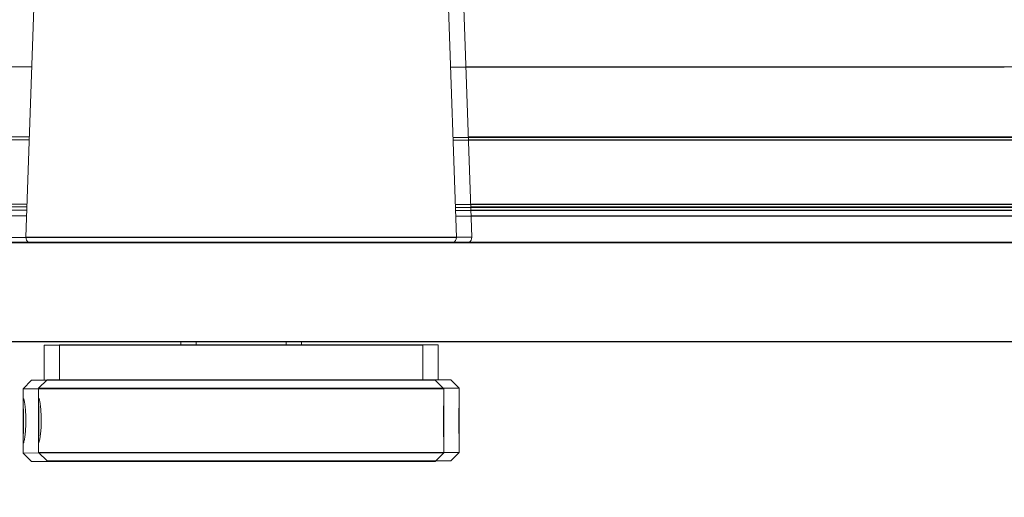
# Model space of a CAD drawing. Header units: feet. Extents: x 0 to 152726, y 0 to 59505.
# Tile 16 of 85: x 152346.045 to 152346.338, y 59280.594 to 59280.736. Entities that reach past the tile are written whole.
import ezdxf
from ezdxf import colors
from ezdxf.entities.mleader import LeaderData, LeaderLine
from ezdxf.math import Vec2, Vec3

# ---------------------------------------------------------------- set-up
doc = ezdxf.new("R2010")
doc.units = ezdxf.units.FT
doc.header["$LTSCALE"] = 0.1
doc.header["$MEASUREMENT"] = 0
for name, color, linetype, lineweight in [('BR_P_Slab_Object', 2, 'Continuous', 30), ('new FSB deck grid - PV_P_Curb', 1, 'Continuous', 13), ('PV_P_EOP_Br', 252, 'Continuous', 30), ('SC_Scratch7', 252, 'Continuous', 0)]:
    doc.layers.add(name, color=color, linetype=linetype, lineweight=lineweight)
doc.layers.add('L-ANNO-NOTE', color=30, linetype='Continuous')
doc.styles.add('Arial', font='arial.ttf')

# ---------------------------------------------------------------- blocks, each defined once
blk = doc.blocks.new('HIGH ST SCREENWALL_2 PANEL PLAN_8')
at = {"layer": 'SC_Scratch7', "lineweight": 0}
for p, q in [((-2.395948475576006, 0.2949035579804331), (-2.398448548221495, 0.29240364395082)), ((-2.395948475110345, 0.2949035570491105), (-2.39844854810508, 0.29240364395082)), ((-2.395948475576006, 0.2949035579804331), (-2.275948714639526, 0.2948996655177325)), ((-2.395948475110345, 0.2949035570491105), (-2.275948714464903, 0.2948996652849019)), ((-2.273448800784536, 0.2923995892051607), (-2.275948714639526, 0.2948996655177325)), ((-2.273448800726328, 0.2923995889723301), (-2.275948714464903, 0.2948996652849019)), ((-2.39844854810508, 0.29240364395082), (-2.398448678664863, 0.2884054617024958)), ((-2.398448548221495, 0.29240364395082), (-2.398448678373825, 0.2884054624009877)), ((-2.398448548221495, 0.29240364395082), (-2.273448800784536, 0.2923995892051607)), ((-2.39844854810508, 0.29240364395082), (-2.273448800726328, 0.2923995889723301)), ((-2.273448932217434, 0.2883349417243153), (-2.273448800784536, 0.2923995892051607)), ((-2.273448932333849, 0.2883349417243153), (-2.273448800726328, 0.2923995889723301)), ((-2.398448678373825, 0.2884054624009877), (-2.398449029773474, 0.2775612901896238)), ((-2.398448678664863, 0.2884054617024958), (-2.398449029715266, 0.2775612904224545)), ((-2.273449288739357, 0.2773599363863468), (-2.273448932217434, 0.2883349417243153)), ((-2.273449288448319, 0.2773599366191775), (-2.273448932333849, 0.2883349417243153)), ((-2.398449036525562, 0.2773642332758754), (-2.398449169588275, 0.2732895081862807)), ((-2.398449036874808, 0.2773642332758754), (-2.398449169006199, 0.2732895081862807)), ((-2.273449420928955, 0.2732854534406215), (-2.273449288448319, 0.2773599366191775)), ((-2.273449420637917, 0.2732854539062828), (-2.273449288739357, 0.2773599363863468)), ((-2.398449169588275, 0.2732895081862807), (-2.395949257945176, 0.2707894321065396)), ((-2.398449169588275, 0.2732895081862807), (-2.273449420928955, 0.2732854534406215)), ((-2.398449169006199, 0.2732895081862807), (-2.39594925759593, 0.2707894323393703)), ((-2.398449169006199, 0.2732895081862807), (-2.273449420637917, 0.2732854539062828)), ((-2.275949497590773, 0.2707855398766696), (-2.273449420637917, 0.2732854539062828)), ((-2.275949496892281, 0.2707855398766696), (-2.273449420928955, 0.2732854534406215)), ((-2.39594925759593, 0.2707894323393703), (-2.275949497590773, 0.2707855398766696)), ((-2.395949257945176, 0.2707894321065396), (-2.275949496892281, 0.2707855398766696)), ((-2.392199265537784, 0.2707893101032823), (-2.392199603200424, 0.260372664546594)), ((-2.392199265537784, 0.2707893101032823), (-2.392199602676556, 0.2603726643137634)), ((-2.279699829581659, 0.2603690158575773), (-2.279699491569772, 0.2707856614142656)), ((-2.279699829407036, 0.260369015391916), (-2.279699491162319, 0.2707856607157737)), ((-4.330737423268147, 0.2594414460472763), (-0.3411620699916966, 0.2593120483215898)), ((-2.279699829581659, 0.2603690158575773), (-2.392199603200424, 0.260372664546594)), ((-2.279699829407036, 0.260369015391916), (-2.392199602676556, 0.2603726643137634)), ((-2.351574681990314, 0.2603713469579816), (-2.351574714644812, 0.2593772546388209)), ((-2.351574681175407, 0.2603713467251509), (-2.35157471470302, 0.2593772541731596)), ((-2.320324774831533, 0.2593762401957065), (-2.320324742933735, 0.2603703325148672)), ((-2.32032477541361, 0.2593762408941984), (-2.320324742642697, 0.2603703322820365)), ((-4.3307383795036, 0.2299415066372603), (-0.3411630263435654, 0.2298121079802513)), ((-2.402237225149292, 0.228344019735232), (-2.398290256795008, 0.1152123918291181)), ((-2.335950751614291, 0.2283418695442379), (-2.402237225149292, 0.228344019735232)), ((-2.402237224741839, 0.2283440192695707), (-2.398290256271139, 0.1152123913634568)), ((-2.335950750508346, 0.2283418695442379), (-2.402237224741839, 0.2283440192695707)), ((-2.269664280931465, 0.2283397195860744), (-2.335950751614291, 0.2283418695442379)), ((-2.269664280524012, 0.2283397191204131), (-2.335950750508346, 0.2283418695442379)), ((-2.273618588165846, 0.1152083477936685), (-2.269664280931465, 0.2283397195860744)), ((-2.273618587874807, 0.1152083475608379), (-2.269664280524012, 0.2283397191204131)), ((-4.174489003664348, 0.2203500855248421), (-2.401956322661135, 0.2202925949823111)), ((-4.173220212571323, 0.2220823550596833), (-2.402016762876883, 0.2220249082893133)), ((-2.26994570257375, 0.2202883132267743), (-0.4974130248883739, 0.2202308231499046)), ((-2.26994570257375, 0.2202883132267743), (-0.4974130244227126, 0.2202308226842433)), ((-2.269885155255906, 0.222020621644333), (-0.4986817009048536, 0.2219631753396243)), ((-2.269885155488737, 0.2220206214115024), (-0.4986817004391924, 0.2219631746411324)), ((-2.401895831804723, 0.2185587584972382), (-4.158864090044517, 0.2186157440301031)), ((-2.40192445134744, 0.2193789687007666), (-4.158864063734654, 0.2194359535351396)), ((-0.5130380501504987, 0.2184974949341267), (-2.270006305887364, 0.218554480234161)), ((-0.5130380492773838, 0.218497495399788), (-2.270006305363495, 0.2185544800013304)), ((-0.5130380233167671, 0.2193177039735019), (-2.269977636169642, 0.2193746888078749)), ((-0.5130380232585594, 0.2193177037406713), (-2.26997763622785, 0.2193746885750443)), ((-2.401226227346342, 0.1993658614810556), (-4.158864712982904, 0.1994228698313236)), ((-0.5130386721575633, 0.1993046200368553), (-2.270677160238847, 0.1993616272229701)), ((-0.5130386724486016, 0.1993046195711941), (-2.270677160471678, 0.1993616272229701)), ((-2.401197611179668, 0.1985456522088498), (-4.15886473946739, 0.1986026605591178)), ((-0.5130386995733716, 0.1984844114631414), (-2.270705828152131, 0.1985414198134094)), ((-0.5130386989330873, 0.1984844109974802), (-2.270705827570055, 0.1985414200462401)), ((-2.400470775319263, 0.1777123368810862), (-2.565118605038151, 0.1777176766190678)), ((-2.400470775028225, 0.1777123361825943), (-2.565118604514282, 0.1777176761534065)), ((-2.106786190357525, 0.1777028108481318), (-2.271434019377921, 0.1777081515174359)), ((-2.106786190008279, 0.1777028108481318), (-2.271434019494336, 0.177708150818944))]:
    blk.add_line(p, q, dxfattribs=at)
for centre, start, end in [((-2.40059780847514, 0.2284012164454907), 115.734717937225, 181.9981416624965), ((-2.400597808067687, 0.2284012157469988), 115.734717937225, 181.9981416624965), ((-2.271303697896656, 0.2283970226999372), 357.9981416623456, 64.26156538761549), ((-2.271303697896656, 0.2283970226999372), 357.9981416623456, 64.26156538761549)]:
    blk.add_arc(centre, 0.001640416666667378, start, end, dxfattribs=at)
for points, knots in [([(-2.398368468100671, 0.2828465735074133), (-2.398372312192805, 0.2835764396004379), (-2.398379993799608, 0.2850360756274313), (-2.398427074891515, 0.2869802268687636), (-2.398457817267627, 0.2884635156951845), (-2.39843316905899, 0.2893160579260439), (-2.398327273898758, 0.2894385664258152), (-2.39814874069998, 0.2888221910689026), (-2.397937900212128, 0.287537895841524), (-2.397754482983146, 0.2857234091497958), (-2.397657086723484, 0.2835821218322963), (-2.397678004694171, 0.2813623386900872), (-2.397809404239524, 0.2793132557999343), (-2.398008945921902, 0.2776573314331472), (-2.398215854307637, 0.2765812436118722), (-2.398373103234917, 0.2762119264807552), (-2.398450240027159, 0.2765883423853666), (-2.398451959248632, 0.2776640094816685), (-2.398411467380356, 0.2793218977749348), (-2.398374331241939, 0.2811512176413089), (-2.398370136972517, 0.2823647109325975), (-2.398368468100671, 0.2828465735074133)], [0, 0, 0, 0, 0.05349003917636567, 0.1069730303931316, 0.1606387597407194, 0.2144249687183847, 0.2680134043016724, 0.3213959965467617, 0.3748823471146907, 0.428621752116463, 0.4823711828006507, 0.5358682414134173, 0.5892453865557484, 0.642821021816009, 0.6966044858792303, 0.7502816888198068, 0.8037058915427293, 0.857123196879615, 0.9107890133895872, 0.9645754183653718, 1, 1, 1, 1]), ([(-2.398368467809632, 0.2828465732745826), (-2.398372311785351, 0.2835764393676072), (-2.398379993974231, 0.2850360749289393), (-2.3984270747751, 0.2869802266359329), (-2.398457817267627, 0.2884635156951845), (-2.398433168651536, 0.2893160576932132), (-2.398327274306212, 0.2894385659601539), (-2.398148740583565, 0.2888221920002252), (-2.397937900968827, 0.2875378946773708), (-2.397754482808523, 0.2857234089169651), (-2.397657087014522, 0.2835821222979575), (-2.397678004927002, 0.2813623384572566), (-2.397809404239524, 0.2793132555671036), (-2.39800894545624, 0.2776573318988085), (-2.398215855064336, 0.2765812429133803), (-2.398373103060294, 0.2762119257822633), (-2.398450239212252, 0.2765883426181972), (-2.398451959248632, 0.2776640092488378), (-2.398411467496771, 0.2793218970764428), (-2.398374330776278, 0.2811512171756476), (-2.398370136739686, 0.2823647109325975), (-2.398368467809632, 0.2828465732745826)], [0, 0, 0, 0, 0.05349003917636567, 0.1069730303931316, 0.1606387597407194, 0.2144249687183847, 0.2680134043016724, 0.3213959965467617, 0.3748823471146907, 0.428621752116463, 0.4823711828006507, 0.5358682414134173, 0.5892453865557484, 0.642821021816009, 0.6966044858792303, 0.7502816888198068, 0.8037058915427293, 0.857123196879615, 0.9107890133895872, 0.9645754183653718, 1, 1, 1, 1]), ([(-2.273456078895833, 0.2773599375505), (-2.27345441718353, 0.2774807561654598), (-2.273448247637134, 0.2779295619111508), (-2.27348921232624, 0.2793369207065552), (-2.273526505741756, 0.2813608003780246), (-2.27353360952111, 0.2835964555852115), (-2.27350328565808, 0.2857089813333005), (-2.273457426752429, 0.2874002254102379), (-2.273455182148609, 0.2880610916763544), (-2.27345425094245, 0.2883349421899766)], [0, 0, 0, 0, 0.06072773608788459, 0.2255858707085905, 0.390818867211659, 0.5554446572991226, 0.7194280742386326, 0.8837361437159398, 1, 1, 1, 1]), ([(-2.273456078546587, 0.2773599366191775), (-2.273454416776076, 0.2774807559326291), (-2.273448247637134, 0.2779295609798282), (-2.273489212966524, 0.279336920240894), (-2.27352650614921, 0.2813608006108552), (-2.273533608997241, 0.2835964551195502), (-2.273503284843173, 0.2857089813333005), (-2.273457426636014, 0.2874002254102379), (-2.27345518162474, 0.2880610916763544), (-2.273454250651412, 0.2883349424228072)], [0, 0, 0, 0, 0.06072773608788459, 0.2255858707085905, 0.390818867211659, 0.5554446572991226, 0.7194280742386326, 0.8837361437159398, 1, 1, 1, 1])]:
    blk.add_open_spline(points, degree=3, knots=knots, dxfattribs=at)
blk = doc.blocks.new('HIGH ST SCREENWALL_2 PANEL PLAN_9')
at = {"layer": 'SC_Scratch7', "lineweight": 0}
for p, q in [((-6.401148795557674, 0.2950334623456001), (-6.403648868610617, 0.2925335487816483)), ((-6.401148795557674, 0.2950334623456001), (-6.281149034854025, 0.2950295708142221)), ((-6.278649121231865, 0.2925294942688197), (-6.281149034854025, 0.2950295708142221)), ((-6.403648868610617, 0.2925335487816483), (-6.403648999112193, 0.2885353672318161)), ((-6.403648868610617, 0.2925335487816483), (-6.278649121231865, 0.2925294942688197)), ((-6.278649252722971, 0.2884648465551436), (-6.278649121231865, 0.2925294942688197)), ((-6.403648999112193, 0.2885353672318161), (-6.403649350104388, 0.2776911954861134)), ((-6.278649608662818, 0.277489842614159), (-6.278649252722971, 0.2884648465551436)), ((-6.403649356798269, 0.2774941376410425), (-6.403649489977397, 0.273419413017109)), ((-6.278649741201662, 0.2734153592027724), (-6.278649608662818, 0.277489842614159)), ((-6.403649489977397, 0.273419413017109), (-6.401149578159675, 0.2709193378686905)), ((-6.403649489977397, 0.273419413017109), (-6.278649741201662, 0.2734153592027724)), ((-6.281149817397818, 0.2709154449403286), (-6.278649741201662, 0.2734153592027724)), ((-6.401149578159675, 0.2709193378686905), (-6.281149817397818, 0.2709154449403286)), ((-6.39739958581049, 0.2709192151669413), (-6.397399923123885, 0.260502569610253)), ((-6.28490014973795, 0.2604989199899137), (-6.284899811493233, 0.2709155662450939)), ((-8.335937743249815, 0.2595713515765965), (-4.34636239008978, 0.2594419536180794)), ((-6.28490014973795, 0.2604989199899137), (-6.397399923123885, 0.260502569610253)), ((-6.356775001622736, 0.2605012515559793), (-6.356775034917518, 0.2595071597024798)), ((-6.325525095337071, 0.2595061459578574), (-6.325525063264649, 0.2605002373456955)), ((-8.33593870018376, 0.230071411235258), (-4.346363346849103, 0.2299420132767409)), ((-6.341151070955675, 0.2284717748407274), (-6.407437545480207, 0.2284739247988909)), ((-6.274864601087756, 0.2284696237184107), (-6.341151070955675, 0.2284717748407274)), ((-6.278818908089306, 0.1153382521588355), (-6.274864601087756, 0.2284696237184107)), ((-6.275146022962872, 0.2204182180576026), (-4.502613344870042, 0.2203607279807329)), ((-6.275085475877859, 0.2221505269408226), (-4.503882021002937, 0.2220930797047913)), ((-4.51823836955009, 0.218627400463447), (-6.275206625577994, 0.21868438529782)), ((-4.518238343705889, 0.2194476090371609), (-6.275177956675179, 0.2195045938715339)), ((-4.518238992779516, 0.1994345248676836), (-6.275877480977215, 0.1994915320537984)), ((-4.518239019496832, 0.1986143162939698), (-6.275906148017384, 0.1986713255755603)), ((-6.111986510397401, 0.1778327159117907), (-6.276634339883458, 0.1778380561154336))]:
    blk.add_line(p, q, dxfattribs=at)
blk.add_arc((-6.276504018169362, 0.2285269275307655), 0.001640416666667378, 357.9981416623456, 64.26156538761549, dxfattribs=at)
for points, knots in [([(-6.403568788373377, 0.2829764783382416), (-6.403572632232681, 0.2837063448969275), (-6.403580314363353, 0.2851659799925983), (-6.403627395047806, 0.2871101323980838), (-6.403658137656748, 0.2885934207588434), (-6.403633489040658, 0.2894459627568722), (-6.403527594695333, 0.2895684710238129), (-6.403349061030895, 0.2889520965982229), (-6.403138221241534, 0.2876678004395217), (-6.402954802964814, 0.2858533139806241), (-6.402857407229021, 0.2837120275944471), (-6.402878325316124, 0.2814922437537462), (-6.403009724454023, 0.2794431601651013), (-6.403209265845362, 0.2777872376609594), (-6.403416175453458, 0.2767111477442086), (-6.403573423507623, 0.2763418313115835), (-6.403650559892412, 0.2767182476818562), (-6.403652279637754, 0.2777939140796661), (-6.403611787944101, 0.2794518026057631), (-6.403574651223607, 0.2812811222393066), (-6.403570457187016, 0.2824946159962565), (-6.403568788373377, 0.2829764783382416)], [0, 0, 0, 0, 0.05349003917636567, 0.1069730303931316, 0.1606387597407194, 0.2144249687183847, 0.2680134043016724, 0.3213959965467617, 0.3748823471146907, 0.428621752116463, 0.4823711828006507, 0.5358682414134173, 0.5892453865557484, 0.642821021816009, 0.6966044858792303, 0.7502816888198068, 0.8037058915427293, 0.857123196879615, 0.9107890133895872, 0.9645754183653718, 1, 1, 1, 1]), ([(-6.278656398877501, 0.2774898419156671), (-6.278654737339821, 0.2776106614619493), (-6.278648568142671, 0.2780594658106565), (-6.278689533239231, 0.2794668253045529), (-6.278726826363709, 0.2814907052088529), (-6.278733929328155, 0.2837263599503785), (-6.27870360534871, 0.2858388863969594), (-6.278657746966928, 0.2875301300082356), (-6.278655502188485, 0.2881909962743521), (-6.278654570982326, 0.2884648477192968)], [0, 0, 0, 0, 0.06072773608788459, 0.2255858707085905, 0.390818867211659, 0.5554446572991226, 0.7194280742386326, 0.8837361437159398, 1, 1, 1, 1])]:
    blk.add_open_spline(points, degree=3, knots=knots, dxfattribs=at)
blk = doc.blocks.new('Bridge plan')
at = {"layer": 'BR_P_Slab_Object', "lineweight": -3, "extrusion": (0, 0, -1)}
blk.add_arc((-1828090.169735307, 711476.3242716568), 34.99999999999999, 7.36280030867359, 88.0910785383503, dxfattribs=at)
at = {"layer": 'new FSB deck grid - PV_P_Curb', "lineweight": -3, "flags": 128}
blk.add_lwpolyline([(1828055.540194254, 711471.0040055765), (1828055.678605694, 711477.106561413, -0.3979067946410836), (1828089.020512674, 711510.8051255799), (1828097.788985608, 711511.0973726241), (1828106.051032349, 711503.3682987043), (1828170.577748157, 711505.5189288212), (1828178.306822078, 711513.7809755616), (1828178.672675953, 711513.7931692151, -0.4294485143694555), (1828209.150341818, 711483.7662739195, -0.037111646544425), (1828208.745939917, 711479.4118610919), (1828207.966893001, 711474.7845801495)], format="xyb", dxfattribs=at)
at = {"layer": 'PV_P_EOP_Br', "lineweight": -3, "extrusion": (0, 0, -1)}
for start in [1.299296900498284, 7.36280030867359]:
    blk.add_arc((-1828090.169735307, 711476.3242716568), 34.99999999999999, start, 88.0910785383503, dxfattribs=at)
at = {"layer": 'SC_Scratch7', "lineweight": -3, "extrusion": (0, 0, -1), "rotation": 180.0002309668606}
for name, p in [('HIGH ST SCREENWALL_2 PANEL PLAN_8', (-1828087.512766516, 711482.1632231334)), ('HIGH ST SCREENWALL_2 PANEL PLAN_9', (-1828091.513391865, 711482.1632070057))]:
    blk.add_blockref(name, p, dxfattribs=at)
blk = doc.blocks.new('Trellis Base')
blk.add_blockref('Bridge plan', (-1675739.0632623, -652201.2630976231))
at = {"layer": 'L-ANNO-NOTE'}
ml = blk.add_multileader_mtext('Standard', dxfattribs=at)
ml.set_content('W. LIVINGSTON AVENUE', color=11, style='Arial')
ml.set_leader_properties()
ml.build(insert=Vec2(0, 0))
ml.multileader.update_dxf_attribs({"has_dogleg": 0, "dogleg_length": 0.36, "arrow_head_size": 1.25, "scale": 10})
ctx = ml.context
ctx.base_point, ctx.scale, ctx.char_height, ctx.arrow_head_size, ctx.landing_gap_size, ctx.plane_origin, ctx.plane_x_axis, ctx.plane_y_axis = Vec3(152493.4333448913, 59387.86988106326), 10, 1.25, 1.25, 0.5, Vec3(152496.4817137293, 59382.31385021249), Vec3(0.2347390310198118, 0.9720584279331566), Vec3(-0.9720584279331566, 0.2347390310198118)
notes = []
notes.append((ctx, [(0, (0, 0, 0), (0, 0), (1, 0), 1, [])]))
ctx.mtext.insert, ctx.mtext.text_direction, ctx.mtext.rotation, ctx.mtext.flow_direction = Vec3(152492.9328174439, 59388.50512407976), Vec3(0.2347390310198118, 0.9720584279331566), 1.333846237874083, 5
ml = blk.add_multileader_mtext('Standard', dxfattribs=at)
ml.set_content('S. FRONT STREET', color=11, style='Arial')
ml.set_leader_properties()
ml.build(insert=Vec2(0, 0))
ml.multileader.update_dxf_attribs({"has_dogleg": 0, "dogleg_length": 0.36, "arrow_head_size": 1.25, "scale": 10})
ctx = ml.context
ctx.base_point, ctx.scale, ctx.char_height, ctx.arrow_head_size, ctx.landing_gap_size, ctx.plane_origin = Vec3(152391.6984540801, 59316.60244546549), 10, 1.25, 1.25, 0.5, Vec3(152387.0132386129, 59312.33503554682)
notes.append((ctx, [(0, (0, 0, 0), (0, 0), (1, 0), 1, [])]))
ctx.mtext.insert, ctx.mtext.flow_direction = Vec3(152392.1984540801, 59317.23810371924), 5
for ctx, leaders in notes:
    for number, flags, end, landing, length, lines in leaders:
        leader = LeaderData()
        leader.index, (leader.has_last_leader_line, leader.has_dogleg_vector, leader.attachment_direction) = number, flags
        leader.last_leader_point, leader.dogleg_vector, leader.dogleg_length = Vec3(end), Vec3(landing), length
        for number, points, colour, breaks in lines:
            line = LeaderLine()
            line.index, line.vertices, line.color, line.breaks = number, Vec3.list(points), colors.encode_raw_color(colour), breaks
            leader.lines.append(line)
        ctx.leaders.append(leader)

msp = doc.modelspace()

# ---------------------------------------------------------------- block references
msp.add_blockref('Trellis Base', (0, 0))

# ---------------------------------------------------------------- next in the draw order: leaders
at = {"layer": 'L-ANNO-NOTE'}
ml = msp.add_multileader_mtext('Standard', dxfattribs=at)
ml.set_content('VERTICAL PANEL MODULE ON BACK OF TRELLIS, TYP OF 5', color=11, style='Arial')
ml.set_leader_properties()
ml.build(insert=Vec2(0, 0))
ml.multileader.update_dxf_attribs({"has_dogleg": 0, "dogleg_length": 0.36, "arrow_head_size": 1.25, "scale": 10})
ctx = ml.context
ctx.base_point, ctx.scale, ctx.char_height, ctx.arrow_head_size, ctx.landing_gap_size, ctx.plane_origin = Vec3(152474.8585207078, 59417.31804131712), 10, 1.25, 1.25, 0.5, Vec3(152470.1733052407, 59413.05063139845)
notes = []
notes.append((ctx, [(0, (0, 0, 0), (0, 0), (1, 0), 1, [])]))
ctx.mtext.insert, ctx.mtext.width, ctx.mtext.flow_direction = Vec3(152475.3585207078, 59417.95369957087), 25.03212493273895, 5
ctx.mtext.has_bg_fill, ctx.mtext.bg_color, ctx.mtext.bg_scale_factor, ctx.mtext.bg_transparency, ctx.mtext.use_window_bg_color = 1, -1027028792, 1.5, 0, 1
for ctx, leaders in notes:
    for number, flags, end, landing, length, lines in leaders:
        leader = LeaderData()
        leader.index, (leader.has_last_leader_line, leader.has_dogleg_vector, leader.attachment_direction) = number, flags
        leader.last_leader_point, leader.dogleg_vector, leader.dogleg_length = Vec3(end), Vec3(landing), length
        for number, points, colour, breaks in lines:
            line = LeaderLine()
            line.index, line.vertices, line.color, line.breaks = number, Vec3.list(points), colors.encode_raw_color(colour), breaks
            leader.lines.append(line)
        ctx.leaders.append(leader)

doc.saveas('drawing.dxf')
